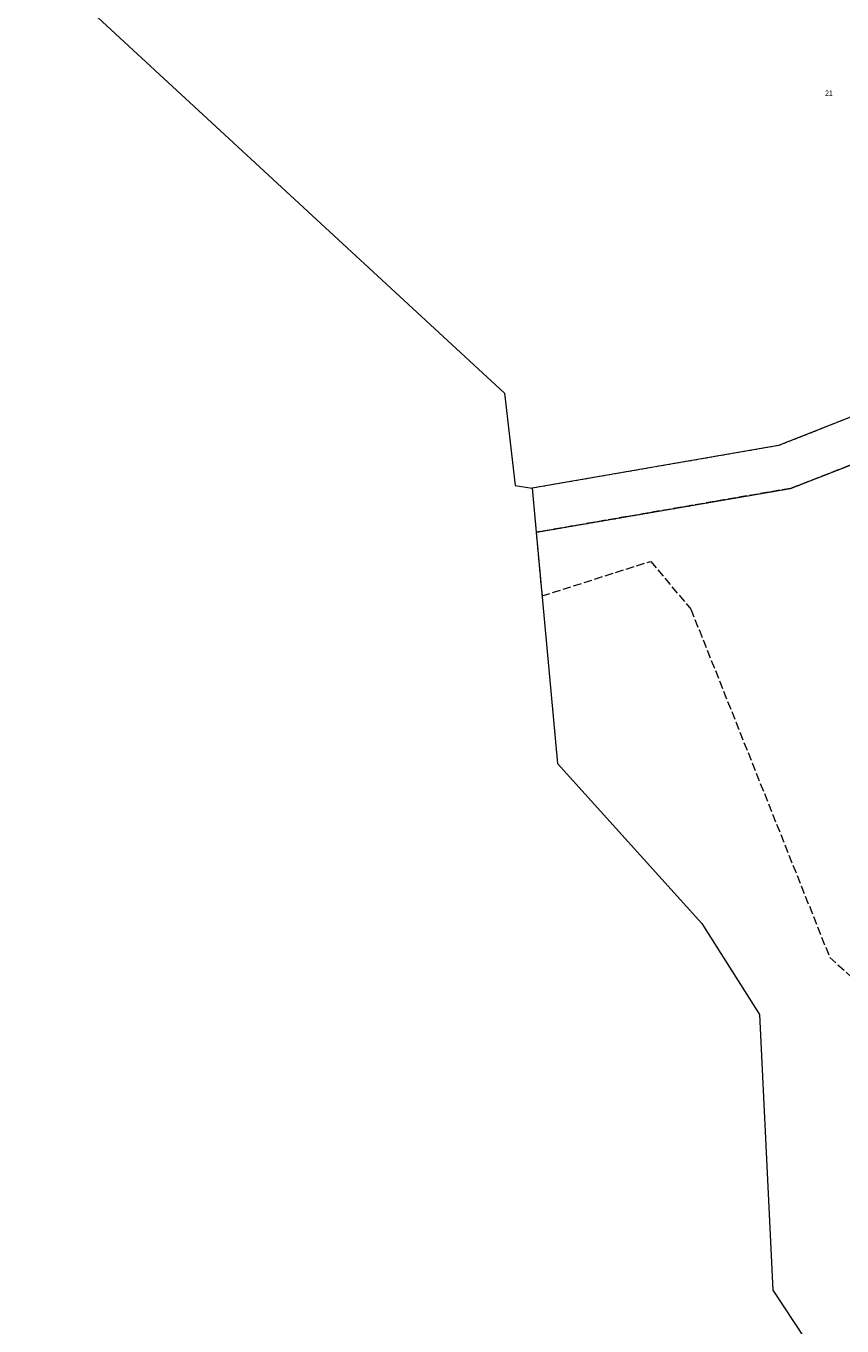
# Model space of a CAD drawing. Header units: millimetres. Extents: x 1024 to 29474, y -14562 to 6512.
# Tile 5 of 83: x 20544 to 20692, y 2890 to 3125. Entities that reach past the tile are written whole.
import ezdxf
from ezdxf.enums import TextEntityAlignment as Align

# ---------------------------------------------------------------- set-up
doc = ezdxf.new("R2010")
doc.units = ezdxf.units.MM
for name, pattern in [('EGDE', [0]), ('EGKK', [2, 1.5, -0.5]), ('EGUG', [1, 0.5, -0.5])]:
    doc.linetypes.add(name, pattern=pattern)
for name, color, linetype, lineweight in [('Dzialki', 7, 'EGDE', 18), ('Kontury', 3, 'EGKK', 18), ('Numery_dzialek', 7, 'Continuous', 9), ('Uzytki', 3, 'EGUG', 18)]:
    doc.layers.add(name, color=color, linetype=linetype, lineweight=lineweight)
doc.styles.get("Standard").update_dxf_attribs({"font": 'arial.ttf'})

# ---------------------------------------------------------------- blocks, each defined once
blk = doc.blocks.new('Wykno-Rudnik')
at = {"layer": 'Dzialki'}
for p, q in [((4390.83, 3139.11), (4477.6, 3058.93)), ((4566.85, 3065.01), (4527.25, 3049.4)), ((4477.6, 3058.93), (4479.5, 3042.17)), ((4529.42, 3041.65), (4570.16, 3057.44)), ((4527.25, 3049.4), (4482.61, 3041.68)), ((4479.5, 3042.17), (4482.61, 3041.68)), ((4482.61, 3041.68), (4483.34, 3033.69)), ((4483.34, 3033.69), (4529.42, 3041.65)), ((4483.34, 3033.69), (4487.2, 2991.77)), ((4487.2, 2991.77), (4513.39, 2962.75)), ((4513.39, 2962.75), (4523.84, 2946.25)), ((4523.84, 2946.25), (4526.27, 2896.25)), ((4526.27, 2896.25), (4536.58, 2880.58))]:
    blk.add_line(p, q, dxfattribs=at)
at = {"layer": 'Kontury'}
for p, q in [((4566.27, 3055.93), (4529.42, 3041.65)), ((4529.42, 3041.65), (4483.34, 3033.69)), ((4483.34, 3033.69), (4484.4, 3022.16)), ((4484.4, 3022.16), (4504.1, 3028.42)), ((4504.1, 3028.42), (4511.38, 3019.75)), ((4511.38, 3019.75), (4536.56, 2956.61)), ((4536.56, 2956.61), (4555.05, 2939.9))]:
    blk.add_line(p, q, dxfattribs=at)
at = {"layer": 'Uzytki'}
for p, q in [((4566.85, 3065.01), (4527.25, 3049.4)), ((4529.42, 3041.65), (4566.27, 3055.93)), ((4527.25, 3049.4), (4482.61, 3041.68)), ((4482.61, 3041.68), (4483.34, 3033.69)), ((4483.34, 3033.69), (4529.42, 3041.65))]:
    blk.add_line(p, q, dxfattribs=at)
at = {"layer": 'Numery_dzialek', "width": 0.7}
blk.add_text('21', height=1, dxfattribs=at).set_placement((4535.73, 3113.81), align=Align.TOP_LEFT)

msp = doc.modelspace()

# ---------------------------------------------------------------- block references
msp.add_blockref('Wykno-Rudnik', (16153.042, 0))

doc.saveas('drawing.dxf')
